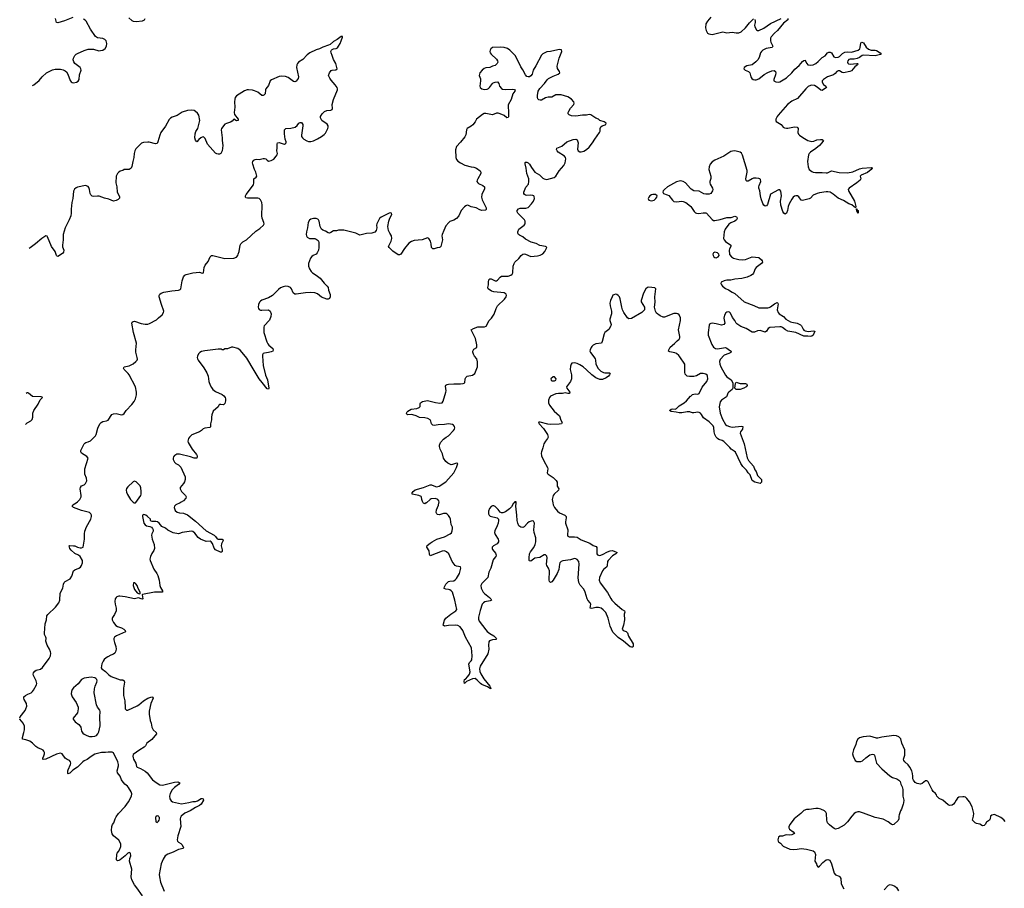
# Model space of a CAD drawing. Header units: inches. Extents: x 1839294 to 1929364, y 762242 to 909984.
# Tile 10 of 76: x 1839875 to 1854737, y 794179 to 807291. Entities that reach past the tile are written whole.
import ezdxf

# ---------------------------------------------------------------- set-up
doc = ezdxf.new("R2010")
doc.units = ezdxf.units.IN
doc.header["$MEASUREMENT"] = 0
for name, color, linetype in [('B8739', 7, 'Continuous'), ('B8749', 7, 'Continuous'), ('B8759', 7, 'Continuous'), ('B8830', 7, 'Continuous'), ('B8840', 7, 'Continuous'), ('B8850', 7, 'Continuous')]:
    doc.layers.add(name, color=color, linetype=linetype)

msp = doc.modelspace()

# ---------------------------------------------------------------- linework, layer by layer
at = {"layer": 'B8739', "color": 6, "elevation": 600}
for points in [[(1839876, 796754), (1839883, 796770), (1839957, 796863), (1839970, 796890), (1839983, 796930), (1839979, 796970), (1839944, 797030), (1839937, 797050), (1839940, 797070), (1839961, 797090), (1840000, 797109)], [(1840000, 796410), (1839970, 796419), (1839919, 796430), (1839916, 796456), (1839940, 796530), (1839948, 796570), (1839948, 796628), (1839930, 796670), (1839877, 796730), (1839875, 796739)]]:
    msp.add_lwpolyline(points, dxfattribs=at)
at = {"layer": 'B8749', "color": 6, "elevation": 600}
for points in [[(1840000, 797109), (1840048, 797132), (1840070, 797149), (1840086, 797170), (1840131, 797250), (1840135, 797270), (1840125, 797310), (1840082, 797390), (1840078, 797410), (1840086, 797430), (1840105, 797455), (1840125, 797470), (1840190, 797487), (1840218, 797510), (1840321, 797650), (1840340, 797690), (1840343, 797730), (1840340, 797750), (1840325, 797790), (1840289, 797850), (1840278, 797878), (1840272, 797910), (1840274, 797954), (1840271, 797970), (1840251, 798010), (1840249, 798029), (1840260, 798170), (1840278, 798230), (1840284, 798290), (1840299, 798310), (1840417, 798423), (1840468, 798490), (1840481, 798530), (1840485, 798635), (1840525, 798710), (1840535, 798770), (1840545, 798795), (1840561, 798810), (1840637, 798850), (1840660, 798890), (1840688, 798972), (1840710, 798989), (1840770, 799013), (1840792, 799028), (1840810, 799050), (1840825, 799090), (1840824, 799130), (1840790, 799190), (1840765, 799210), (1840710, 799235), (1840650, 799285), (1840633, 799310), (1840623, 799350), (1840630, 799355), (1840690, 799351), (1840710, 799347), (1840750, 799327), (1840790, 799319), (1840810, 799319), (1840832, 799328), (1840855, 799450), (1840854, 799530), (1840859, 799570), (1840884, 799636), (1840950, 799750), (1840960, 799790), (1840959, 799810), (1840951, 799830), (1840930, 799850), (1840810, 799880), (1840689, 799929), (1840666, 799950), (1840678, 799970), (1840729, 800000)], [(1842299, 800000), (1842230, 799966), (1842212, 799950), (1842207, 799930), (1842224, 799884), (1842250, 799855), (1842287, 799847), (1842350, 799844), (1842410, 799816), (1842530, 799719), (1842690, 799577), (1842810, 799508), (1842830, 799490), (1842857, 799457), (1842870, 799449), (1842930, 799450), (1842943, 799443), (1842946, 799430), (1842923, 799377), (1842919, 799350), (1842930, 799290), (1842930, 799262), (1842925, 799255), (1842906, 799255), (1842830, 799290), (1842810, 799315), (1842784, 799384), (1842768, 799408), (1842750, 799418), (1842690, 799415), (1842605, 799450), (1842570, 799476), (1842521, 799541), (1842490, 799563), (1842470, 799570), (1842433, 799567), (1842330, 799551), (1842290, 799533), (1842270, 799531), (1842190, 799546), (1842110, 799585), (1842074, 799614), (1842021, 799641), (1841982, 799690), (1841958, 799710), (1841930, 799718), (1841877, 799717), (1841860, 799720), (1841849, 799730), (1841849, 799750), (1841807, 799790), (1841777, 799810), (1841750, 799820), (1841730, 799813), (1841727, 799790), (1841751, 799690), (1841770, 799665), (1841790, 799653), (1841842, 799642), (1841867, 799630), (1841882, 799610), (1841888, 799590), (1841888, 799570), (1841869, 799531), (1841865, 799510), (1841875, 799450), (1841903, 799370), (1841910, 799310), (1841899, 799281), (1841868, 799232), (1841850, 799190), (1841842, 799150), (1841844, 799130), (1841898, 798998), (1841947, 798930), (1841961, 798901), (1841980, 798830), (1841990, 798750), (1842002, 798722), (1842032, 798670), (1842031, 798650), (1841910, 798652), (1841727, 798613), (1841722, 798610), (1841734, 798550), (1841730, 798544), (1841710, 798547), (1841670, 798563), (1841607, 798547), (1841470, 798581), (1841389, 798591), (1841370, 798590), (1841342, 798578), (1841330, 798569), (1841318, 798550), (1841313, 798510), (1841316, 798470), (1841330, 798410), (1841330, 798370), (1841307, 798313), (1841274, 798266), (1841270, 798250), (1841272, 798230), (1841290, 798190), (1841326, 798146), (1841350, 798132), (1841410, 798112), (1841446, 798090), (1841468, 798070), (1841474, 798050), (1841337, 797990), (1841304, 797970), (1841294, 797950), (1841296, 797930), (1841304, 797890), (1841328, 797830), (1841333, 797790), (1841324, 797750), (1841310, 797729), (1841290, 797713), (1841250, 797698), (1841206, 797674), (1841181, 797659), (1841149, 797631), (1841133, 797610), (1841115, 797570), (1841106, 797506), (1841114, 797494), (1841170, 797450), (1841220, 797400), (1841256, 797376), (1841350, 797339), (1841390, 797328), (1841430, 797324), (1841452, 797312), (1841457, 797290), (1841442, 797198), (1841443, 797090), (1841461, 797010), (1841466, 796906), (1841470, 796887), (1841490, 796867), (1841510, 796868), (1841650, 796932), (1841673, 796947), (1841744, 797010), (1841810, 797048), (1841870, 797071), (1841882, 797062), (1841888, 797050), (1841855, 796970), (1841832, 796852), (1841828, 796810), (1841845, 796710), (1841858, 796670), (1841871, 796611), (1841890, 796570), (1841936, 796530), (1841941, 796510), (1841870, 796427), (1841797, 796370), (1841773, 796330), (1841754, 796310), (1841689, 796271), (1841590, 796198), (1841584, 796176), (1841587, 796150), (1841594, 796130), (1841629, 796070), (1841639, 796019), (1841650, 796006), (1841701, 795990), (1841769, 795949), (1841800, 795920), (1841879, 795819), (1841950, 795764), (1841990, 795739), (1842030, 795736), (1842210, 795780), (1842264, 795784), (1842293, 795773), (1842294, 795770), (1842273, 795747), (1842210, 795701), (1842175, 795665), (1842146, 795610), (1842138, 795570), (1842144, 795530), (1842161, 795501), (1842184, 795484), (1842316, 795456), (1842426, 795474), (1842490, 795490), (1842530, 795491), (1842560, 795500), (1842614, 795534), (1842630, 795536), (1842645, 795530), (1842651, 795511), (1842614, 795450), (1842590, 795428), (1842530, 795400), (1842450, 795350), (1842370, 795311), (1842312, 795268), (1842303, 795250), (1842300, 795230), (1842308, 795110), (1842262, 794970), (1842252, 794910), (1842257, 794890), (1842270, 794876), (1842310, 794855), (1842330, 794836), (1842348, 794790), (1842342, 794778), (1842270, 794763), (1842190, 794725), (1842110, 794696), (1842071, 794669), (1842040, 794620), (1842013, 794550), (1841983, 794390), (1841985, 794350), (1842002, 794270), (1842056, 794136)], [(1841605, 800000), (1841610, 799998), (1841621, 800000)], [(1846015, 800000), (1846010, 799996), (1845990, 799985), (1845970, 799995), (1845967, 800000)], [(1847337, 800000), (1847330, 799994), (1847301, 799939), (1847270, 799906), (1847210, 799861), (1847170, 799845), (1847150, 799845), (1847130, 799857), (1847099, 799899), (1847050, 799945), (1847030, 799954), (1847010, 799955), (1846990, 799945), (1846967, 799913), (1846952, 799870), (1846953, 799833), (1846963, 799810), (1846978, 799798), (1847085, 799770), (1847101, 799750), (1847102, 799730), (1847096, 799690), (1847083, 799650), (1847046, 799574), (1847042, 799550), (1847050, 799522), (1847099, 799450), (1847104, 799430), (1847101, 799410), (1847082, 799378), (1847028, 799350), (1847008, 799330), (1847007, 799310), (1847014, 799294), (1847059, 799239), (1847068, 799210), (1847064, 799190), (1847030, 799155), (1847022, 799138), (1846985, 799010), (1846957, 798950), (1846943, 798870), (1846850, 798778), (1846834, 798750), (1846841, 798710), (1846869, 798649), (1846890, 798627), (1846969, 798570), (1846989, 798550), (1846996, 798530), (1846979, 798521), (1846897, 798503), (1846876, 798490), (1846858, 798470), (1846825, 798375), (1846800, 798270), (1846802, 798242), (1846813, 798213), (1846910, 798080), (1846930, 798057), (1846970, 798025), (1847033, 797990), (1847073, 797950), (1847063, 797937), (1847010, 797928), (1846967, 797913), (1846958, 797902), (1846951, 797850), (1846958, 797790), (1846941, 797719), (1846825, 797530), (1846814, 797490), (1846819, 797450), (1846835, 797415), (1846880, 797340), (1846972, 797230), (1846982, 797210), (1846981, 797201), (1846991, 797190), (1846978, 797198), (1846970, 797193), (1846963, 797203), (1846939, 797219), (1846850, 797258), (1846830, 797273), (1846783, 797323), (1846750, 797345), (1846710, 797339), (1846621, 797299), (1846590, 797270), (1846583, 797303), (1846589, 797330), (1846603, 797337), (1846642, 797378), (1846666, 797414), (1846675, 797445), (1846655, 797565), (1846665, 797590), (1846689, 797611), (1846699, 797630), (1846703, 797690), (1846694, 797810), (1846606, 797970), (1846565, 798070), (1846526, 798126), (1846490, 798144), (1846450, 798150), (1846350, 798145), (1846290, 798135), (1846268, 798150), (1846271, 798171), (1846290, 798227), (1846310, 798256), (1846382, 798318), (1846460, 798370), (1846473, 798390), (1846445, 798530), (1846409, 798649), (1846390, 798670), (1846370, 798684), (1846348, 798692), (1846310, 798696), (1846285, 798705), (1846282, 798710), (1846286, 798730), (1846310, 798771), (1846350, 798811), (1846370, 798817), (1846430, 798821), (1846450, 798834), (1846470, 798856), (1846514, 798930), (1846532, 799010), (1846530, 799030), (1846470, 799041), (1846450, 799050), (1846402, 799110), (1846351, 799230), (1846319, 799259), (1846290, 799272), (1846250, 799268), (1846070, 799199), (1846062, 799222), (1846054, 799274), (1846021, 799330), (1846028, 799352), (1846070, 799390), (1846099, 799410), (1846171, 799449), (1846290, 799485), (1846372, 799528), (1846394, 799546), (1846405, 799575), (1846409, 799610), (1846406, 799630), (1846389, 799670), (1846380, 799750), (1846370, 799777), (1846350, 799808), (1846330, 799828), (1846315, 799835), (1846290, 799838), (1846270, 799836), (1846210, 799819), (1846184, 799824), (1846173, 799833), (1846163, 799850), (1846165, 799890), (1846196, 799964), (1846204, 800000)], [(1847924, 800000), (1847929, 799970), (1847947, 799927), (1847992, 799872), (1848025, 799845), (1848102, 799810), (1848124, 799790), (1848126, 799770), (1848115, 799710), (1848116, 799690), (1848148, 799590), (1848143, 799510), (1848150, 799494), (1848170, 799484), (1848250, 799486), (1848290, 799478), (1848350, 799442), (1848480, 799390), (1848530, 799354), (1848578, 799338), (1848585, 799325), (1848587, 799310), (1848588, 799228), (1848595, 799215), (1848610, 799206), (1848630, 799204), (1848670, 799216), (1848750, 799259), (1848790, 799274), (1848816, 799276), (1848850, 799270), (1848896, 799250), (1848874, 799230), (1848822, 799198), (1848758, 799130), (1848748, 799110), (1848744, 799050), (1848736, 799030), (1848690, 798993), (1848672, 798970), (1848628, 798870), (1848623, 798830), (1848637, 798790), (1848750, 798646), (1848796, 798556), (1848815, 798530), (1848861, 798481), (1848970, 798390), (1849003, 798370), (1849008, 798350), (1849001, 798319), (1849002, 798230), (1848989, 798151), (1848971, 798090), (1848983, 798070), (1849030, 798055), (1849050, 798036), (1849066, 797986), (1849133, 797870), (1849137, 797850), (1849133, 797827), (1849130, 797821), (1849110, 797820), (1849090, 797826), (1848990, 797910), (1848910, 797964), (1848830, 798044), (1848790, 798135), (1848759, 798259), (1848721, 798341), (1848685, 798385), (1848650, 798407), (1848610, 798418), (1848570, 798420), (1848510, 798404), (1848488, 798408), (1848495, 798470), (1848488, 798488), (1848452, 798530), (1848440, 798550), (1848410, 798650), (1848390, 798694), (1848333, 798753), (1848316, 798796), (1848306, 798866), (1848321, 799070), (1848315, 799110), (1848290, 799145), (1848270, 799155), (1848250, 799156), (1848190, 799139), (1848075, 799125), (1848050, 799114), (1848030, 799090), (1848021, 799070), (1848012, 798990), (1847990, 798930), (1847930, 798831), (1847910, 798806), (1847890, 798795), (1847871, 798811), (1847865, 798830), (1847874, 798970), (1847859, 799010), (1847834, 799050), (1847826, 799070), (1847836, 799170), (1847830, 799195), (1847810, 799211), (1847790, 799211), (1847725, 799175), (1847650, 799162), (1847590, 799119), (1847570, 799120), (1847566, 799126), (1847564, 799170), (1847572, 799230), (1847584, 799256), (1847634, 799326), (1847655, 799370), (1847666, 799410), (1847665, 799470), (1847643, 799550), (1847637, 799590), (1847645, 799690), (1847630, 799720), (1847610, 799728), (1847567, 799713), (1847539, 799690), (1847490, 799634), (1847470, 799626), (1847439, 799630), (1847410, 799650), (1847392, 799690), (1847382, 799730), (1847378, 799810), (1847362, 799950), (1847371, 799991), (1847371, 800000)], [(1841730, 794066), (1841645, 794185), (1841607, 794230), (1841568, 794308), (1841560, 794350), (1841567, 794470), (1841533, 794590), (1841538, 794630), (1841553, 794670), (1841548, 794708), (1841530, 794718), (1841510, 794712), (1841470, 794671), (1841390, 794607), (1841370, 794598), (1841350, 794596), (1841339, 794610), (1841340, 794690), (1841348, 794710), (1841367, 794733), (1841389, 794770), (1841401, 794810), (1841400, 794850), (1841370, 794907), (1841290, 794972), (1841270, 795001), (1841261, 795050), (1841266, 795114), (1841277, 795143), (1841298, 795170), (1841316, 795230), (1841330, 795260), (1841368, 795310), (1841470, 795413), (1841516, 795484), (1841563, 795570), (1841567, 795607), (1841556, 795636), (1841519, 795699), (1841501, 795721), (1841462, 795750), (1841420, 795800), (1841410, 795817), (1841392, 795872), (1841350, 795922), (1841346, 795950), (1841366, 796030), (1841365, 796050), (1841355, 796090), (1841290, 796225), (1841270, 796232), (1841210, 796235), (1841170, 796229), (1841110, 796228), (1841010, 796203), (1840953, 796170), (1840896, 796124), (1840850, 796102), (1840830, 796088), (1840750, 796007), (1840679, 795961), (1840630, 795915), (1840605, 795905), (1840600, 795910), (1840602, 795950), (1840607, 795970), (1840643, 796050), (1840647, 796070), (1840644, 796090), (1840626, 796106), (1840590, 796122), (1840562, 796142), (1840516, 796210), (1840490, 796217), (1840430, 796206), (1840270, 796131), (1840230, 796123), (1840223, 796130), (1840225, 796145), (1840241, 796179), (1840250, 796210), (1840249, 796230), (1840242, 796250), (1840230, 796263), (1840210, 796277), (1840150, 796300), (1840121, 796321), (1840070, 796372), (1840030, 796400), (1840000, 796410)]]:
    msp.add_lwpolyline(points, dxfattribs=at)
for points in [[(1841613, 798790), (1841591, 798789), (1841587, 798750), (1841610, 798691), (1841650, 798639), (1841670, 798627), (1841690, 798625), (1841695, 798630), (1841692, 798650), (1841663, 798703), (1841648, 798750), (1841630, 798777)], [(1840954, 797366), (1840850, 797350), (1840809, 797331), (1840756, 797264), (1840690, 797204), (1840670, 797178), (1840656, 797150), (1840653, 797113), (1840669, 797070), (1840730, 796985), (1840756, 796916), (1840759, 796890), (1840750, 796830), (1840681, 796750), (1840683, 796730), (1840714, 796690), (1840770, 796650), (1840789, 796629), (1840797, 796610), (1840810, 796551), (1840830, 796522), (1840850, 796505), (1840890, 796485), (1840930, 796473), (1840970, 796469), (1841010, 796476), (1841033, 796487), (1841055, 796510), (1841070, 796543), (1841089, 796631), (1841083, 796770), (1841092, 796850), (1841084, 796870), (1841052, 796912), (1841036, 796950), (1841002, 797130), (1841004, 797190), (1841015, 797230), (1841041, 797290), (1841045, 797310), (1841041, 797330), (1841027, 797347), (1841010, 797357)], [(1841950, 795272), (1841930, 795259), (1841926, 795250), (1841930, 795182), (1841950, 795175), (1841970, 795191), (1841982, 795210), (1841987, 795230), (1841984, 795250), (1841978, 795258), (1841970, 795267)]]:
    msp.add_lwpolyline(points, close=True, dxfattribs=at)
at = {"layer": 'B8759', "color": 6, "elevation": 700}
for points in [[(1854750, 795190), (1854730, 795213), (1854686, 795246), (1854590, 795293), (1854550, 795284), (1854531, 795270), (1854524, 795230), (1854515, 795210), (1854470, 795178), (1854450, 795141), (1854432, 795128), (1854410, 795124), (1854370, 795146), (1854319, 795159), (1854299, 795170), (1854255, 795210), (1854272, 795268), (1854275, 795310), (1854250, 795410), (1854210, 795487), (1854174, 795534), (1854150, 795554), (1854130, 795562), (1854110, 795562), (1854050, 795555), (1854030, 795539), (1854009, 795511), (1853990, 795473), (1853970, 795449), (1853950, 795436), (1853910, 795427), (1853890, 795438), (1853810, 795510), (1853755, 795535), (1853719, 795570), (1853713, 795590), (1853699, 795610), (1853663, 795643), (1853646, 795666), (1853590, 795784), (1853578, 795798), (1853570, 795803), (1853550, 795801), (1853499, 795761), (1853470, 795753), (1853421, 795761), (1853394, 795774), (1853365, 795810), (1853359, 795830), (1853359, 795870), (1853352, 795910), (1853341, 795950), (1853313, 796010), (1853284, 796044), (1853234, 796090), (1853223, 796110), (1853218, 796130), (1853236, 796190), (1853234, 796270), (1853190, 796370), (1853174, 796434), (1853144, 796464), (1853110, 796482), (1853070, 796485), (1852890, 796460), (1852830, 796444), (1852806, 796446), (1852710, 796478), (1852606, 796466), (1852551, 796450), (1852528, 796430), (1852507, 796393), (1852494, 796350), (1852461, 796270), (1852447, 796207), (1852455, 796175), (1852486, 796110), (1852510, 796091), (1852570, 796091), (1852597, 796103), (1852645, 796150), (1852710, 796194), (1852750, 796205), (1852770, 796198), (1852778, 796190), (1852808, 796070), (1852890, 795982), (1853010, 795879), (1853050, 795853), (1853113, 795833), (1853147, 795810), (1853163, 795790), (1853176, 795750), (1853197, 795710), (1853206, 795670), (1853206, 795570), (1853219, 795510), (1853217, 795470), (1853213, 795447), (1853186, 795374), (1853171, 795349), (1853150, 795288), (1853145, 795270), (1853145, 795230), (1853136, 795204), (1853070, 795143), (1853050, 795138), (1853030, 795147), (1852985, 795185), (1852910, 795224), (1852786, 795246), (1852610, 795314), (1852550, 795332), (1852526, 795334), (1852495, 795325), (1852470, 795308), (1852436, 795270), (1852370, 795181), (1852321, 795130), (1852230, 795084), (1852190, 795074), (1852170, 795082), (1852130, 795110), (1852097, 795137), (1852070, 795170), (1852057, 795210), (1852052, 795310), (1852043, 795330), (1852024, 795350), (1851970, 795373), (1851930, 795382), (1851890, 795382), (1851790, 795368), (1851750, 795370), (1851710, 795352), (1851667, 795310), (1851567, 795230), (1851499, 795141), (1851485, 795105), (1851484, 795090), (1851493, 795073), (1851551, 795030), (1851571, 795009), (1851530, 794986), (1851490, 794981), (1851450, 794984), (1851430, 794981), (1851390, 794964), (1851350, 794965), (1851331, 794950), (1851319, 794910), (1851323, 794890), (1851330, 794881), (1851360, 794860), (1851397, 794817), (1851501, 794770), (1851550, 794764), (1851610, 794769), (1851670, 794781), (1851750, 794770), (1851850, 794745), (1851871, 794730), (1851886, 794690), (1851878, 794590), (1851901, 794550), (1851910, 794522), (1851930, 794498), (1851950, 794511), (1851997, 794570), (1852050, 794608), (1852074, 794614), (1852106, 794606), (1852130, 794551), (1852169, 794409), (1852190, 794383), (1852243, 794363), (1852257, 794350), (1852268, 794328), (1852277, 794250), (1852290, 794215), (1852313, 794173)], [(1852923, 794157), (1852981, 794219), (1852990, 794228), (1853015, 794235), (1853050, 794227), (1853085, 794210), (1853111, 794190), (1853142, 794142)]]:
    msp.add_lwpolyline(points, dxfattribs=at)
at = {"layer": 'B8830', "color": 6, "elevation": 600}
for points in [[(1840000, 801657), (1839990, 801659), (1839975, 801646)], [(1839966, 801180), (1839970, 801188), (1839990, 801208), (1840000, 801213)]]:
    msp.add_lwpolyline(points, dxfattribs=at)
at = {"layer": 'B8840', "color": 6, "elevation": 600}
for points in [[(1840070, 806296), (1840070, 806296), (1840090, 806306), (1840170, 806374), (1840217, 806430), (1840278, 806490), (1840370, 806534), (1840410, 806542), (1840490, 806544), (1840530, 806535), (1840561, 806521), (1840583, 806503), (1840604, 806470), (1840635, 806375), (1840650, 806354), (1840670, 806342), (1840690, 806340), (1840733, 806347), (1840758, 806362), (1840774, 806386), (1840779, 806461), (1840801, 806530), (1840800, 806550), (1840786, 806570), (1840709, 806629), (1840693, 806653), (1840685, 806685), (1840687, 806710), (1840708, 806750), (1840730, 806770), (1840750, 806780), (1840850, 806825), (1840910, 806846), (1840990, 806846), (1841070, 806823), (1841096, 806824), (1841130, 806833), (1841164, 806856), (1841186, 806890), (1841191, 806930), (1841180, 806970), (1841163, 806990), (1841130, 807009), (1841050, 807019), (1841018, 807038), (1840946, 807146), (1840879, 807270), (1840866, 807286), (1840841, 807301)], [(1840676, 807324), (1840550, 807273), (1840450, 807245), (1840430, 807249), (1840417, 807310)], [(1841521, 807321), (1841570, 807278), (1841590, 807269), (1841636, 807264), (1841727, 807273), (1841759, 807290), (1841771, 807310)], [(1840729, 800000), (1840750, 800013), (1840784, 800050), (1840802, 800090), (1840804, 800110), (1840789, 800210), (1840791, 800230), (1840806, 800254), (1840848, 800272), (1840871, 800289), (1840890, 800330), (1840885, 800370), (1840861, 800430), (1840859, 800510), (1840907, 800670), (1840890, 800696), (1840806, 800750), (1840797, 800770), (1840800, 800790), (1840850, 800887), (1840861, 800899), (1840873, 800907), (1840910, 800918), (1840944, 800936), (1841022, 801010), (1841032, 801028), (1841056, 801124), (1841087, 801190), (1841106, 801210), (1841130, 801224), (1841185, 801235), (1841210, 801246), (1841266, 801330), (1841290, 801344), (1841330, 801348), (1841410, 801328), (1841430, 801333), (1841450, 801348), (1841484, 801390), (1841570, 801482), (1841603, 801530), (1841623, 801570), (1841638, 801630), (1841641, 801670), (1841623, 801750), (1841529, 801929), (1841512, 801952), (1841450, 802010), (1841443, 802030), (1841450, 802053), (1841530, 802068), (1841590, 802096), (1841631, 802130), (1841647, 802150), (1841652, 802168), (1841650, 802190), (1841628, 802270), (1841628, 802310), (1841641, 802410), (1841594, 802570), (1841570, 802710), (1841575, 802725), (1841590, 802737), (1841610, 802739), (1841710, 802705), (1841770, 802695), (1841810, 802695), (1841836, 802704), (1841940, 802760), (1841970, 802792), (1842024, 802836), (1842047, 802870), (1842051, 802889), (1842014, 802994), (1841981, 803110), (1841980, 803130), (1841990, 803150), (1842010, 803163), (1842050, 803176), (1842170, 803200), (1842270, 803209), (1842288, 803212), (1842300, 803220), (1842310, 803230), (1842330, 803350), (1842348, 803410), (1842370, 803436), (1842390, 803447), (1842490, 803470), (1842590, 803479), (1842630, 803463), (1842649, 803471), (1842660, 803550), (1842673, 803587), (1842719, 803641), (1842749, 803711), (1842770, 803732), (1842790, 803733), (1842970, 803684), (1843110, 803690), (1843150, 803706), (1843167, 803730), (1843175, 803750), (1843186, 803790), (1843202, 803890), (1843211, 803910), (1843243, 803937), (1843300, 803970), (1843440, 804100), (1843501, 804139), (1843553, 804190), (1843566, 804210), (1843563, 804230), (1843536, 804296), (1843528, 804330), (1843536, 804490), (1843528, 804530), (1843511, 804571), (1843490, 804590), (1843470, 804596), (1843315, 804595), (1843290, 804602), (1843284, 804610), (1843285, 804630), (1843294, 804650), (1843403, 804797), (1843412, 804828), (1843410, 804890), (1843445, 804915), (1843455, 804930), (1843439, 804990), (1843420, 805030), (1843392, 805110), (1843390, 805130), (1843395, 805150), (1843410, 805172), (1843430, 805183), (1843450, 805186), (1843490, 805182), (1843550, 805198), (1843570, 805198), (1843590, 805190), (1843610, 805170), (1843630, 805158), (1843670, 805165), (1843710, 805188), (1843746, 805230), (1843760, 805250), (1843766, 805270), (1843755, 805310), (1843764, 805356), (1843760, 805410), (1843768, 805430), (1843790, 805438), (1843850, 805417), (1843870, 805414), (1843890, 805420), (1843897, 805430), (1843898, 805450), (1843885, 805490), (1843871, 805570), (1843870, 805631), (1843891, 805649), (1843970, 805653), (1844031, 805669), (1844066, 805694), (1844090, 805727), (1844110, 805740), (1844130, 805737), (1844148, 805708), (1844149, 805690), (1844128, 805550), (1844131, 805530), (1844144, 805510), (1844165, 805490), (1844210, 805464), (1844235, 805455), (1844270, 805451), (1844310, 805465), (1844370, 805492), (1844430, 805528), (1844470, 805557), (1844490, 805580), (1844525, 805650), (1844531, 805670), (1844531, 805691), (1844515, 805715), (1844437, 805770), (1844415, 805810), (1844415, 805830), (1844441, 805870), (1844475, 805905), (1844510, 805919), (1844573, 805927), (1844590, 805938), (1844595, 805950), (1844594, 806010), (1844611, 806089), (1844672, 806230), (1844673, 806247), (1844667, 806270), (1844636, 806310), (1844576, 806376), (1844555, 806410), (1844538, 806450), (1844551, 806489), (1844577, 806523), (1844590, 806530), (1844647, 806533), (1844665, 806550), (1844645, 806630), (1844610, 806690), (1844592, 806750), (1844575, 806790), (1844573, 806810), (1844581, 806830), (1844590, 806839), (1844610, 806849), (1844650, 806855), (1844670, 806868), (1844689, 806890), (1844713, 806930), (1844726, 806974), (1844750, 807025), (1844750, 807038), (1844730, 807040), (1844668, 806992), (1844610, 806960), (1844561, 806919), (1844535, 806905), (1844450, 806879), (1844402, 806850), (1844350, 806835), (1844256, 806790), (1844217, 806763), (1844148, 806692), (1844084, 806650), (1844069, 806631), (1844059, 806610), (1844052, 806570), (1844085, 806430), (1844078, 806402), (1844050, 806365), (1844030, 806355), (1844010, 806359), (1843930, 806419), (1843890, 806435), (1843830, 806440), (1843790, 806436), (1843676, 806384), (1843654, 806366), (1843630, 806298), (1843592, 806248), (1843587, 806230), (1843582, 806170), (1843563, 806150), (1843550, 806145), (1843530, 806146), (1843470, 806195), (1843418, 806218), (1843390, 806228), (1843330, 806233), (1843310, 806232), (1843270, 806217), (1843150, 806144), (1843130, 806116), (1843121, 806090), (1843117, 806050), (1843121, 805970), (1843111, 805891), (1843119, 805859), (1843172, 805790), (1843172, 805770), (1843150, 805764), (1843110, 805790), (1843082, 805758), (1843058, 805742), (1842996, 805724), (1842970, 805712), (1842920, 805650), (1842917, 805630), (1842934, 805510), (1842930, 805470), (1842940, 805390), (1842931, 805310), (1842910, 805270), (1842890, 805259), (1842870, 805259), (1842850, 805264), (1842830, 805278), (1842711, 805410), (1842676, 805496), (1842650, 805521), (1842630, 805520), (1842610, 805510), (1842578, 805482), (1842550, 805445), (1842530, 805473), (1842521, 805510), (1842523, 805570), (1842535, 805605), (1842566, 805650), (1842597, 805770), (1842579, 805850), (1842560, 805880), (1842530, 805907), (1842510, 805918), (1842470, 805928), (1842410, 805922), (1842330, 805895), (1842250, 805843), (1842179, 805821), (1842153, 805807), (1842130, 805783), (1842076, 805684), (1842006, 805590), (1841989, 805550), (1841963, 805450), (1841950, 805424), (1841923, 805417), (1841830, 805441), (1841810, 805441), (1841744, 805436), (1841714, 805426), (1841650, 805363), (1841630, 805340), (1841613, 805310), (1841602, 805270), (1841600, 805210), (1841582, 805150), (1841570, 805073), (1841558, 805050), (1841529, 805031), (1841450, 805030), (1841430, 805017), (1841390, 805005), (1841370, 804992), (1841352, 804968), (1841334, 804930), (1841326, 804830), (1841340, 804770), (1841349, 804690), (1841383, 804623), (1841381, 804599), (1841363, 804577), (1841330, 804561), (1841290, 804554), (1841223, 804583), (1841158, 804598), (1841074, 804626), (1841050, 804629), (1840990, 804623), (1840970, 804628), (1840950, 804647), (1840940, 804670), (1840930, 804730), (1840919, 804759), (1840910, 804771), (1840870, 804787), (1840750, 804763), (1840726, 804754), (1840705, 804735), (1840690, 804702), (1840678, 804590), (1840664, 804530), (1840651, 804430), (1840653, 804370), (1840645, 804330), (1840622, 804270), (1840563, 804150), (1840534, 804050), (1840532, 803968), (1840520, 803890), (1840523, 803863), (1840541, 803810), (1840537, 803783), (1840520, 803760), (1840450, 803716), (1840440, 803720), (1840430, 803733), (1840411, 803790), (1840356, 803870), (1840295, 804015), (1840290, 804022), (1840270, 804030), (1840208, 803990), (1840116, 803910), (1840034, 803846), (1840020, 803838)], [(1845967, 800000), (1845956, 800016), (1845945, 800050), (1845942, 800082), (1845935, 800095), (1845901, 800110), (1845799, 800130), (1845797, 800150), (1845815, 800170), (1845847, 800193), (1845971, 800229), (1846070, 800269), (1846090, 800271), (1846150, 800243), (1846170, 800241), (1846207, 800250), (1846306, 800314), (1846430, 800450), (1846469, 800530), (1846488, 800590), (1846470, 800596), (1846410, 800575), (1846390, 800574), (1846337, 800597), (1846310, 800621), (1846274, 800674), (1846257, 800737), (1846223, 800810), (1846214, 800850), (1846214, 800870), (1846228, 800910), (1846270, 800957), (1846312, 800990), (1846350, 801010), (1846425, 801090), (1846437, 801110), (1846442, 801130), (1846439, 801150), (1846425, 801170), (1846410, 801179), (1846350, 801189), (1846290, 801181), (1846190, 801178), (1846130, 801166), (1846110, 801168), (1846089, 801189), (1846080, 801230), (1846069, 801250), (1846036, 801270), (1845990, 801280), (1845910, 801284), (1845862, 801310), (1845810, 801328), (1845790, 801332), (1845727, 801327), (1845717, 801337), (1845715, 801350), (1845722, 801370), (1845736, 801384), (1845782, 801410), (1845870, 801424), (1845903, 801437), (1845918, 801450), (1845920, 801490), (1845925, 801510), (1845953, 801527), (1846030, 801542), (1846150, 801512), (1846215, 801505), (1846250, 801510), (1846269, 801531), (1846308, 801670), (1846311, 801690), (1846303, 801757), (1846307, 801773), (1846330, 801784), (1846350, 801787), (1846430, 801794), (1846530, 801793), (1846570, 801797), (1846592, 801810), (1846599, 801870), (1846609, 801891), (1846619, 801901), (1846631, 801909), (1846710, 801926), (1846746, 801950), (1846784, 802050), (1846788, 802090), (1846786, 802126), (1846774, 802170), (1846742, 802210), (1846723, 802243), (1846716, 802270), (1846717, 802290), (1846730, 802318), (1846775, 802345), (1846778, 802382), (1846757, 802477), (1846688, 802610), (1846724, 802630), (1846790, 802654), (1846830, 802657), (1846890, 802654), (1846917, 802663), (1846962, 802750), (1846996, 802784), (1847035, 802845), (1847067, 802933), (1847086, 802970), (1847193, 803070), (1847217, 803110), (1847221, 803130), (1847220, 803150), (1847190, 803170), (1847030, 803182), (1846995, 803195), (1846949, 803229), (1846943, 803250), (1846950, 803290), (1846950, 803331), (1846958, 803362), (1846970, 803378), (1846990, 803377), (1847050, 803350), (1847070, 803349), (1847090, 803359), (1847130, 803407), (1847150, 803420), (1847250, 803420), (1847290, 803433), (1847308, 803452), (1847317, 803470), (1847325, 803570), (1847338, 803610), (1847350, 803630), (1847410, 803684), (1847447, 803733), (1847469, 803751), (1847490, 803755), (1847510, 803750), (1847590, 803717), (1847693, 803727), (1847730, 803737), (1847770, 803758), (1847802, 803790), (1847824, 803830), (1847830, 803850), (1847822, 803862), (1847810, 803870), (1847725, 803885), (1847670, 803912), (1847594, 803934), (1847510, 803980), (1847470, 804011), (1847419, 804039), (1847407, 804050), (1847396, 804070), (1847394, 804090), (1847411, 804129), (1847490, 804192), (1847504, 804210), (1847507, 804230), (1847503, 804250), (1847493, 804270), (1847392, 804370), (1847382, 804390), (1847383, 804410), (1847405, 804435), (1847430, 804445), (1847513, 804447), (1847550, 804457), (1847603, 804510), (1847630, 804550), (1847646, 804590), (1847640, 804620), (1847634, 804630), (1847619, 804639), (1847590, 804644), (1847530, 804637), (1847510, 804642), (1847497, 804650), (1847486, 804670), (1847486, 804690), (1847503, 804737), (1847517, 804763), (1847554, 804810), (1847563, 804850), (1847558, 804890), (1847530, 804970), (1847520, 805050), (1847505, 805115), (1847506, 805134), (1847510, 805139), (1847530, 805140), (1847550, 805130), (1847570, 805110), (1847599, 805059), (1847650, 804990), (1847720, 804950), (1847770, 804900), (1847790, 804887), (1847830, 804879), (1847943, 804910), (1847970, 804930), (1848018, 805010), (1848087, 805090), (1848107, 805130), (1848118, 805190), (1848116, 805210), (1848100, 805230), (1848003, 805290), (1847986, 805310), (1847977, 805330), (1847983, 805350), (1848059, 805381), (1848135, 805445), (1848230, 805482), (1848270, 805490), (1848290, 805479), (1848302, 805450), (1848304, 805430), (1848297, 805337), (1848305, 805310), (1848330, 805299), (1848350, 805298), (1848392, 805308), (1848430, 805334), (1848470, 805369), (1848520, 805430), (1848556, 805490), (1848627, 805590), (1848636, 805610), (1848637, 805650), (1848645, 805675), (1848669, 805691), (1848715, 805705), (1848722, 805710), (1848726, 805730), (1848696, 805750), (1848630, 805770), (1848610, 805790), (1848570, 805807), (1848494, 805854), (1848470, 805861), (1848429, 805851), (1848370, 805848), (1848270, 805834), (1848202, 805842), (1848170, 805854), (1848156, 805870), (1848156, 805890), (1848163, 805910), (1848190, 805954), (1848238, 806010), (1848244, 806030), (1848239, 806050), (1848207, 806090), (1848150, 806127), (1848050, 806155), (1847970, 806155), (1847910, 806123), (1847850, 806122), (1847810, 806113), (1847750, 806078), (1847730, 806075), (1847710, 806079), (1847696, 806096), (1847690, 806118), (1847689, 806149), (1847702, 806210), (1847729, 806251), (1847798, 806330), (1847836, 806384), (1847857, 806403), (1847930, 806441), (1848004, 806470), (1848027, 806490), (1848025, 806510), (1847993, 806553), (1847987, 806590), (1848016, 806710), (1848057, 806810), (1848055, 806835), (1848030, 806840), (1847996, 806836), (1847890, 806812), (1847834, 806806), (1847770, 806778), (1847750, 806755), (1847665, 806595), (1847625, 806530), (1847612, 806468), (1847590, 806442), (1847570, 806430), (1847550, 806429), (1847530, 806434), (1847510, 806459), (1847472, 806532), (1847439, 806579), (1847416, 806636), (1847354, 806750), (1847272, 806832), (1847236, 806856), (1847190, 806872), (1847130, 806877), (1847010, 806869), (1846988, 806852), (1846976, 806830), (1846973, 806810), (1846978, 806790), (1846990, 806770), (1847074, 806694), (1847090, 806670), (1847093, 806650), (1847084, 806630), (1847050, 806602), (1847010, 806590), (1846970, 806570), (1846910, 806563), (1846885, 806555), (1846855, 806530), (1846822, 806490), (1846814, 806470), (1846813, 806450), (1846830, 806398), (1846833, 806370), (1846820, 806290), (1846827, 806270), (1846850, 806248), (1846890, 806238), (1846930, 806243), (1846950, 806252), (1846969, 806270), (1847010, 806330), (1847021, 806339), (1847050, 806350), (1847090, 806352), (1847109, 806330), (1847119, 806290), (1847150, 806254), (1847165, 806245), (1847210, 806236), (1847310, 806243), (1847339, 806239), (1847356, 806230), (1847350, 806210), (1847318, 806170), (1847295, 806085), (1847250, 806004), (1847247, 805970), (1847256, 805910), (1847255, 805825), (1847250, 805813), (1847230, 805812), (1847190, 805843), (1847130, 805870), (1847098, 805878), (1847070, 805878), (1847010, 805855), (1846910, 805877), (1846887, 805873), (1846859, 805861), (1846773, 805790), (1846750, 805748), (1846715, 805705), (1846690, 805685), (1846630, 805650), (1846618, 805630), (1846608, 805552), (1846596, 805524), (1846530, 805441), (1846470, 805379), (1846455, 805325), (1846461, 805210), (1846470, 805181), (1846490, 805155), (1846529, 805129), (1846595, 805095), (1846689, 805069), (1846730, 805065), (1846770, 805052), (1846824, 805010), (1846835, 804990), (1846835, 804970), (1846789, 804890), (1846780, 804870), (1846778, 804850), (1846789, 804830), (1846801, 804821), (1846868, 804788), (1846889, 804769), (1846890, 804739), (1846849, 804650), (1846846, 804610), (1846856, 804570), (1846916, 804450), (1846914, 804426), (1846905, 804415), (1846850, 804410), (1846820, 804420), (1846767, 804450), (1846688, 804468), (1846650, 804488), (1846630, 804490), (1846610, 804481), (1846590, 804467), (1846537, 804410), (1846504, 804330), (1846470, 804290), (1846430, 804263), (1846370, 804243), (1846351, 804230), (1846310, 804177), (1846275, 804110), (1846252, 804050), (1846249, 804029), (1846256, 803970), (1846233, 803870), (1846222, 803858), (1846210, 803850), (1846175, 803845), (1846131, 803830), (1846110, 803832), (1846091, 803851), (1846087, 803910), (1846075, 803950), (1846050, 803986), (1846030, 803996), (1845950, 803970), (1845830, 803960), (1845790, 803945), (1845750, 803917), (1845683, 803837), (1845630, 803750), (1845610, 803740), (1845590, 803744), (1845510, 803796), (1845451, 803850), (1845444, 803870), (1845450, 803890), (1845483, 803950), (1845494, 803990), (1845487, 804027), (1845460, 804070), (1845444, 804110), (1845433, 804170), (1845448, 804252), (1845463, 804297), (1845491, 804350), (1845489, 804370), (1845470, 804376), (1845450, 804370), (1845333, 804310), (1845308, 804292), (1845265, 804210), (1845261, 804190), (1845265, 804150), (1845263, 804130), (1845254, 804110), (1845234, 804086), (1845190, 804070), (1845110, 804066), (1845010, 804038), (1844950, 804069), (1844770, 804116), (1844690, 804116), (1844656, 804104), (1844610, 804102), (1844570, 804077), (1844550, 804071), (1844530, 804076), (1844490, 804098), (1844450, 804113), (1844429, 804129), (1844413, 804170), (1844397, 804250), (1844388, 804268), (1844378, 804278), (1844350, 804288), (1844310, 804288), (1844270, 804279), (1844250, 804265), (1844232, 804228), (1844221, 804150), (1844205, 804090), (1844201, 804050), (1844205, 804030), (1844216, 804010), (1844250, 803990), (1844330, 803986), (1844350, 803980), (1844379, 803959), (1844387, 803950), (1844392, 803930), (1844393, 803853), (1844384, 803810), (1844365, 803770), (1844350, 803754), (1844306, 803734), (1844285, 803715), (1844267, 803690), (1844234, 803610), (1844235, 803570), (1844248, 803530), (1844275, 803490), (1844296, 803470), (1844350, 803437), (1844410, 803390), (1844470, 803312), (1844518, 803270), (1844534, 803250), (1844536, 803210), (1844563, 803143), (1844563, 803110), (1844550, 803083), (1844530, 803073), (1844510, 803073), (1844430, 803105), (1844370, 803153), (1844330, 803166), (1844270, 803172), (1844190, 803169), (1844050, 803147), (1844030, 803150), (1844003, 803170), (1843978, 803230), (1843961, 803250), (1843930, 803266), (1843890, 803270), (1843850, 803260), (1843810, 803244), (1843780, 803220), (1843690, 803126), (1843630, 803092), (1843530, 803057), (1843510, 803044), (1843495, 803025), (1843480, 802990), (1843473, 802950), (1843478, 802930), (1843490, 802914), (1843510, 802906), (1843530, 802904), (1843630, 802909), (1843658, 802890), (1843669, 802850), (1843666, 802810), (1843645, 802755), (1843568, 802670), (1843560, 802650), (1843561, 802570), (1843604, 802430), (1843619, 802399), (1843637, 802377), (1843696, 802330), (1843703, 802310), (1843694, 802290), (1843670, 802278), (1843630, 802266), (1843570, 802258), (1843551, 802250), (1843541, 802230), (1843539, 802210), (1843550, 802070), (1843586, 801926), (1843615, 801855), (1843634, 801730), (1843630, 801713), (1843610, 801721), (1843537, 801817), (1843489, 801869), (1843417, 801997), (1843303, 802183), (1843210, 802298), (1843170, 802330), (1843091, 802349), (1843071, 802349), (1843010, 802325), (1842970, 802322), (1842950, 802308), (1842931, 802309), (1842917, 802317), (1842900, 802320), (1842870, 802320), (1842670, 802294), (1842620, 802280), (1842594, 802266), (1842574, 802246), (1842559, 802210), (1842556, 802190), (1842558, 802170), (1842569, 802150), (1842657, 802037), (1842702, 801962), (1842720, 801910), (1842731, 801830), (1842750, 801776), (1842770, 801739), (1842790, 801710), (1842830, 801678), (1842931, 801631), (1842955, 801615), (1842975, 801590), (1842981, 801570), (1842980, 801540), (1842970, 801497), (1842956, 801484), (1842950, 801479), (1842910, 801484), (1842890, 801480), (1842879, 801470), (1842871, 801449), (1842797, 801383), (1842775, 801325), (1842771, 801290), (1842773, 801250), (1842758, 801190), (1842754, 801146), (1842746, 801134), (1842670, 801125), (1842646, 801114), (1842620, 801090), (1842590, 801071), (1842476, 801024), (1842439, 800990), (1842425, 800970), (1842416, 800950), (1842413, 800930), (1842417, 800910), (1842479, 800810), (1842545, 800730), (1842552, 800710), (1842554, 800690), (1842548, 800672), (1842510, 800673), (1842453, 800693), (1842287, 800733), (1842249, 800731), (1842230, 800725), (1842210, 800712), (1842196, 800690), (1842190, 800670), (1842194, 800650), (1842210, 800614), (1842230, 800594), (1842271, 800570), (1842310, 800534), (1842374, 800390), (1842375, 800350), (1842363, 800317), (1842350, 800289), (1842299, 800230), (1842298, 800210), (1842317, 800170), (1842376, 800110), (1842390, 800090), (1842384, 800070), (1842346, 800030), (1842313, 800007), (1842299, 800000)], [(1850000, 804743), (1849925, 804830), (1849890, 804851), (1849850, 804857), (1849790, 804842), (1849656, 804770), (1849607, 804730), (1849590, 804710), (1849582, 804690), (1849594, 804670), (1849650, 804649), (1849675, 804635), (1849727, 804567), (1849749, 804549), (1849790, 804543), (1849870, 804552), (1849890, 804549), (1849930, 804533), (1850000, 804477)], [(1850000, 801905), (1849985, 801905), (1849952, 801912), (1849940, 801920), (1849922, 801942), (1849916, 801970), (1849913, 802090), (1849841, 802201), (1849824, 802224), (1849791, 802251), (1849762, 802262), (1849690, 802278), (1849670, 802290), (1849672, 802310), (1849696, 802350), (1849759, 802401), (1849797, 802443), (1849830, 802468), (1849839, 802490), (1849839, 802510), (1849821, 802610), (1849852, 802750), (1849848, 802790), (1849830, 802838), (1849810, 802851), (1849790, 802856), (1849750, 802857), (1849610, 802799), (1849590, 802801), (1849541, 802821), (1849490, 802860), (1849471, 802890), (1849456, 802950), (1849466, 803026), (1849461, 803110), (1849476, 803230), (1849462, 803242), (1849370, 803252), (1849350, 803249), (1849327, 803230), (1849290, 803162), (1849254, 803050), (1849255, 803030), (1849305, 802950), (1849307, 802910), (1849268, 802872), (1849110, 802779), (1849070, 802778), (1849050, 802791), (1848993, 802873), (1848975, 802910), (1848962, 802950), (1848939, 803079), (1848928, 803108), (1848911, 803130), (1848890, 803144), (1848870, 803150), (1848841, 803139), (1848829, 803131), (1848818, 803110), (1848792, 803050), (1848782, 803010), (1848787, 802970), (1848810, 802890), (1848807, 802850), (1848782, 802770), (1848782, 802750), (1848804, 802690), (1848800, 802670), (1848766, 802614), (1848707, 802570), (1848697, 802550), (1848669, 802431), (1848656, 802410), (1848570, 802399), (1848530, 802378), (1848510, 802359), (1848499, 802341), (1848486, 802310), (1848483, 802290), (1848490, 802267), (1848542, 802202), (1848561, 802170), (1848567, 802150), (1848571, 802090), (1848606, 802026), (1848648, 801988), (1848690, 801965), (1848710, 801960), (1848779, 801959), (1848790, 801950), (1848780, 801930), (1848765, 801910), (1848730, 801885), (1848670, 801862), (1848630, 801862), (1848570, 801887), (1848510, 801928), (1848430, 802008), (1848379, 802050), (1848330, 802081), (1848290, 802100), (1848250, 802111), (1848210, 802106), (1848199, 802090), (1848190, 802062), (1848182, 802010), (1848202, 801930), (1848203, 801870), (1848189, 801830), (1848129, 801750), (1848134, 801730), (1848178, 801670), (1848173, 801650), (1848150, 801648), (1848110, 801658), (1848070, 801646), (1848010, 801649), (1847970, 801642), (1847890, 801610), (1847870, 801590), (1847857, 801550), (1847858, 801510), (1847871, 801471), (1847910, 801428), (1847942, 801382), (1848023, 801310), (1848046, 801246), (1848064, 801210), (1848061, 801199), (1848052, 801190), (1848016, 801184), (1847890, 801180), (1847846, 801186), (1847730, 801217), (1847710, 801215), (1847705, 801210), (1847716, 801190), (1847782, 801122), (1847840, 801030), (1847850, 800990), (1847844, 800970), (1847810, 800930), (1847787, 800890), (1847771, 800829), (1847750, 800770), (1847747, 800750), (1847753, 800710), (1847789, 800630), (1847844, 800530), (1847847, 800510), (1847838, 800450), (1847842, 800442), (1847851, 800430), (1847930, 800379), (1847974, 800334), (1847986, 800310), (1847989, 800250), (1848011, 800210), (1848009, 800190), (1847941, 800130), (1847929, 800110), (1847915, 800050), (1847924, 800000)], [(1840000, 801213), (1840046, 801234), (1840066, 801254), (1840075, 801290), (1840073, 801350), (1840089, 801390), (1840152, 801488), (1840187, 801553), (1840219, 801590), (1840215, 801595), (1840198, 801598), (1840070, 801605), (1840010, 801654), (1840000, 801657)], [(1850000, 801367), (1849990, 801371), (1849950, 801374), (1849870, 801356), (1849830, 801356), (1849786, 801366), (1849710, 801375), (1849686, 801390), (1849710, 801410), (1849730, 801415), (1849770, 801414), (1849790, 801421), (1849830, 801461), (1849907, 801510), (1849942, 801538), (1850000, 801606)], [(1841621, 800000), (1841630, 800002), (1841703, 800110), (1841710, 800130), (1841711, 800171), (1841705, 800225), (1841693, 800253), (1841636, 800316), (1841610, 800325), (1841590, 800317), (1841510, 800238), (1841490, 800213), (1841485, 800190), (1841490, 800157), (1841503, 800123), (1841548, 800048), (1841590, 800007), (1841605, 800000)], [(1846204, 800000), (1846207, 800010), (1846202, 800030), (1846185, 800050), (1846150, 800061), (1846084, 800056), (1846070, 800049), (1846015, 800000)], [(1847371, 800000), (1847370, 800013), (1847350, 800011), (1847337, 800000)]]:
    msp.add_lwpolyline(points, dxfattribs=at)
for points in [[(1849434, 804654), (1849410, 804647), (1849385, 804630), (1849370, 804610), (1849364, 804590), (1849370, 804567), (1849410, 804558), (1849450, 804569), (1849478, 804590), (1849494, 804610), (1849499, 804630), (1849474, 804650)], [(1847930, 801900), (1847893, 801870), (1847897, 801850), (1847910, 801842), (1847950, 801838), (1847970, 801848), (1847973, 801870), (1847950, 801898)]]:
    msp.add_lwpolyline(points, close=True, dxfattribs=at)
at = {"layer": 'B8850', "color": 6, "elevation": 600}
for points in [[(1851471, 807311), (1851470, 807288), (1851402, 807238), (1851313, 807127), (1851268, 807090), (1851219, 807030), (1851209, 807010), (1851206, 806974), (1851213, 806950), (1851245, 806890), (1851233, 806870), (1851145, 806855), (1851094, 806830), (1851072, 806810), (1851058, 806790), (1851038, 806722), (1851015, 806685), (1850987, 806653), (1850930, 806612), (1850850, 806597), (1850811, 806570), (1850808, 806550), (1850827, 806530), (1850874, 806510), (1850896, 806490), (1850910, 806430), (1850924, 806404), (1850947, 806387), (1850970, 806381), (1850990, 806381), (1851030, 806396), (1851115, 806465), (1851166, 806494), (1851230, 806521), (1851264, 806524), (1851283, 806510), (1851287, 806490), (1851282, 806458), (1851257, 806390), (1851259, 806370), (1851290, 806355), (1851330, 806349), (1851350, 806353), (1851450, 806413), (1851530, 806488), (1851578, 806542), (1851640, 806600), (1851690, 806660), (1851710, 806676), (1851730, 806678), (1851734, 806674), (1851757, 806630), (1851772, 806612), (1851810, 806604), (1851850, 806608), (1851890, 806629), (1851930, 806659), (1851990, 806722), (1852032, 806748), (1852070, 806791), (1852090, 806799), (1852110, 806800), (1852130, 806791), (1852166, 806730), (1852190, 806721), (1852230, 806727), (1852250, 806738), (1852297, 806783), (1852330, 806801), (1852370, 806806), (1852430, 806800), (1852531, 806829), (1852556, 806850), (1852564, 806870), (1852570, 806935), (1852575, 806945), (1852588, 806952), (1852610, 806940), (1852650, 806877), (1852687, 806847), (1852730, 806833), (1852790, 806830), (1852810, 806825), (1852863, 806790), (1852880, 806770), (1852870, 806764), (1852790, 806748), (1852610, 806755), (1852590, 806749), (1852550, 806719), (1852516, 806704), (1852470, 806695), (1852410, 806695), (1852391, 806689), (1852377, 806670), (1852372, 806650), (1852376, 806636), (1852386, 806626), (1852410, 806621), (1852510, 806632), (1852522, 806630), (1852524, 806624), (1852522, 806610), (1852481, 806579), (1852430, 806521), (1852405, 806510), (1852310, 806491), (1852290, 806495), (1852250, 806518), (1852230, 806520), (1852210, 806511), (1852182, 806478), (1852159, 806461), (1852070, 806428), (1852006, 806390), (1851987, 806370), (1851986, 806350), (1852010, 806314), (1852045, 806290), (1852054, 806270), (1851990, 806224), (1851970, 806227), (1851915, 806275), (1851870, 806300), (1851830, 806303), (1851810, 806299), (1851778, 806282), (1851742, 806250), (1851617, 806103), (1851530, 806060), (1851466, 806010), (1851326, 805850), (1851310, 805830), (1851290, 805790), (1851288, 805770), (1851295, 805755), (1851367, 805707), (1851401, 805670), (1851419, 805659), (1851450, 805654), (1851470, 805656), (1851570, 805676), (1851613, 805670), (1851627, 805650), (1851620, 805590), (1851630, 805565), (1851647, 805547), (1851694, 805514), (1851772, 805470), (1851830, 805454), (1851862, 805458), (1851910, 805477), (1851965, 805485), (1851990, 805482), (1852008, 805470), (1851985, 805430), (1851948, 805390), (1851895, 805345), (1851814, 805290), (1851792, 805270), (1851782, 805250), (1851767, 805150), (1851777, 805070), (1851792, 805032), (1851830, 805002), (1851852, 804992), (1851886, 804986), (1851986, 804986), (1852050, 804980), (1852070, 804982), (1852131, 805011), (1852245, 804985), (1852370, 804980), (1852450, 804997), (1852550, 805041), (1852590, 805051), (1852730, 805060), (1852748, 805050), (1852737, 805043), (1852730, 805030), (1852670, 804987), (1852575, 804945), (1852563, 804930), (1852570, 804890), (1852562, 804870), (1852510, 804829), (1852395, 804750), (1852379, 804730), (1852384, 804710), (1852478, 804550), (1852496, 804470), (1852491, 804449), (1852482, 804462), (1852470, 804466), (1852434, 804494), (1852390, 804514), (1852310, 804564), (1852230, 804598), (1852156, 804656), (1852110, 804687), (1852075, 804695), (1852050, 804694), (1851950, 804680), (1851913, 804670), (1851850, 804643), (1851810, 804596), (1851790, 804586), (1851750, 804579), (1851690, 804560), (1851670, 804567), (1851635, 804615), (1851617, 804630), (1851592, 804632), (1851570, 804625), (1851550, 804610), (1851530, 804584), (1851489, 804510), (1851473, 804470), (1851465, 804410), (1851451, 804370), (1851430, 804357), (1851410, 804369), (1851396, 804396), (1851364, 804490), (1851358, 804550), (1851375, 804630), (1851365, 804705), (1851350, 804721), (1851330, 804723), (1851210, 804659), (1851161, 804499), (1851150, 804482), (1851130, 804476), (1851110, 804492), (1851095, 804515), (1851066, 804586), (1851056, 804630), (1851046, 804710), (1851034, 804750), (1851032, 804770), (1851036, 804790), (1851061, 804850), (1851057, 804877), (1851048, 804888), (1851030, 804895), (1850990, 804900), (1850950, 804897), (1850930, 804890), (1850870, 804854), (1850850, 804853), (1850842, 804862), (1850836, 804890), (1850857, 804990), (1850857, 805017), (1850784, 805244), (1850770, 805274), (1850751, 805291), (1850670, 805310), (1850633, 805307), (1850610, 805300), (1850502, 805230), (1850368, 805170), (1850330, 805147), (1850299, 805110), (1850283, 805070), (1850278, 805030), (1850308, 804930), (1850307, 804893), (1850294, 804850), (1850294, 804830), (1850299, 804810), (1850333, 804750), (1850338, 804730), (1850334, 804710), (1850310, 804670), (1850281, 804659), (1850230, 804656), (1850202, 804662), (1850130, 804701), (1850050, 804708), (1850010, 804732), (1850000, 804743)], [(1850310, 807331), (1850255, 807270), (1850232, 807230), (1850228, 807170), (1850235, 807130), (1850246, 807106), (1850258, 807090), (1850277, 807077), (1850330, 807069), (1850490, 807107), (1850550, 807093), (1850630, 807105), (1850690, 807092), (1850730, 807093), (1850763, 807110), (1850830, 807167), (1850890, 807242), (1850950, 807302)], [(1850970, 807294), (1850976, 807270), (1850977, 807250), (1850967, 807210), (1850970, 807185), (1850999, 807139), (1851010, 807129), (1851030, 807126), (1851110, 807163), (1851210, 807235), (1851370, 807307)], [(1850000, 804477), (1850008, 804470), (1850056, 804396), (1850078, 804378), (1850092, 804372), (1850128, 804368), (1850190, 804376), (1850230, 804375), (1850242, 804370), (1850330, 804276), (1850350, 804260), (1850370, 804258), (1850450, 804273), (1850550, 804304), (1850613, 804307), (1850670, 804326), (1850696, 804316), (1850702, 804310), (1850706, 804290), (1850697, 804270), (1850671, 804250), (1850610, 804226), (1850577, 804203), (1850522, 804130), (1850508, 804090), (1850500, 803990), (1850507, 803970), (1850530, 803945), (1850612, 803890), (1850610, 803870), (1850590, 803830), (1850586, 803810), (1850587, 803747), (1850621, 803710), (1850650, 803693), (1850730, 803672), (1850790, 803666), (1850830, 803671), (1850930, 803710), (1851030, 803703), (1851070, 803665), (1851080, 803650), (1851085, 803630), (1851073, 803610), (1850994, 803550), (1850979, 803530), (1850954, 803466), (1850935, 803445), (1850910, 803428), (1850854, 803406), (1850774, 803386), (1850670, 803373), (1850610, 803358), (1850550, 803359), (1850511, 803350), (1850466, 803330), (1850461, 803310), (1850468, 803290), (1850484, 803270), (1850530, 803236), (1850575, 803215), (1850630, 803176), (1850670, 803156), (1850810, 803030), (1850957, 802977), (1851030, 802944), (1851170, 802944), (1851190, 802949), (1851210, 802958), (1851270, 803004), (1851310, 803020), (1851321, 803010), (1851323, 803003), (1851310, 802910), (1851323, 802870), (1851341, 802850), (1851402, 802810), (1851440, 802770), (1851510, 802732), (1851530, 802725), (1851611, 802711), (1851663, 802683), (1851676, 802670), (1851699, 802619), (1851710, 802607), (1851730, 802596), (1851782, 802582), (1851850, 802595), (1851876, 802590), (1851854, 802530), (1851830, 802512), (1851810, 802510), (1851770, 802514), (1851710, 802512), (1851590, 802568), (1851470, 802589), (1851433, 802610), (1851390, 802644), (1851370, 802653), (1851350, 802655), (1851197, 802643), (1851172, 802628), (1851150, 802590), (1851130, 802574), (1851050, 802598), (1851010, 802593), (1850966, 802574), (1850930, 802575), (1850841, 802630), (1850762, 802662), (1850699, 802699), (1850690, 802710), (1850670, 802750), (1850635, 802795), (1850602, 802862), (1850590, 802874), (1850570, 802880), (1850550, 802878), (1850533, 802867), (1850513, 802830), (1850504, 802784), (1850517, 802710), (1850506, 802690), (1850470, 802678), (1850390, 802700), (1850330, 802708), (1850310, 802706), (1850290, 802697), (1850281, 802679), (1850268, 802570), (1850269, 802530), (1850323, 802390), (1850350, 802350), (1850376, 802330), (1850410, 802323), (1850530, 802341), (1850550, 802334), (1850590, 802301), (1850613, 802290), (1850610, 802268), (1850579, 802250), (1850510, 802226), (1850450, 802161), (1850438, 802130), (1850443, 802090), (1850458, 802050), (1850527, 801927), (1850550, 801899), (1850613, 801853), (1850640, 801810), (1850642, 801790), (1850642, 801730), (1850631, 801710), (1850577, 801670), (1850565, 801655), (1850550, 801610), (1850542, 801598), (1850470, 801547), (1850450, 801522), (1850435, 801445), (1850447, 801350), (1850483, 801263), (1850530, 801182), (1850550, 801163), (1850590, 801148), (1850630, 801142), (1850770, 801155), (1850790, 801150), (1850785, 801110), (1850753, 801070), (1850748, 801050), (1850810, 800891), (1850856, 800676), (1850878, 800638), (1850954, 800550), (1850974, 800494), (1850990, 800470), (1851013, 800413), (1851070, 800352), (1851070, 800308), (1851050, 800288), (1850970, 800310), (1850930, 800335), (1850900, 800420), (1850869, 800450), (1850847, 800490), (1850790, 800547), (1850758, 800590), (1850681, 800761), (1850660, 800780), (1850617, 800810), (1850595, 800835), (1850503, 800923), (1850478, 800938), (1850430, 800955), (1850408, 800970), (1850390, 800991), (1850369, 801031), (1850359, 801070), (1850353, 801133), (1850341, 801161), (1850283, 801223), (1850199, 801279), (1850168, 801330), (1850150, 801350), (1850130, 801361), (1850110, 801365), (1850050, 801356), (1850030, 801358), (1850000, 801367)], [(1850000, 801606), (1850004, 801610), (1850030, 801632), (1850070, 801642), (1850110, 801640), (1850130, 801648), (1850178, 801742), (1850247, 801830), (1850261, 801870), (1850258, 801910), (1850250, 801924), (1850230, 801940), (1850190, 801952), (1850150, 801949), (1850090, 801916), (1850050, 801905), (1850000, 801905)]]:
    msp.add_lwpolyline(points, dxfattribs=at)
for points in [[(1852530, 804369), (1852517, 804397), (1852510, 804402), (1852505, 804435), (1852510, 804438), (1852518, 804418), (1852531, 804410)], [(1850370, 803780), (1850348, 803772), (1850338, 803750), (1850341, 803730), (1850355, 803710), (1850370, 803700), (1850390, 803696), (1850410, 803704), (1850419, 803710), (1850431, 803730), (1850426, 803750), (1850410, 803770), (1850390, 803778)], [(1850750, 801798), (1850790, 801801), (1850830, 801798), (1850853, 801790), (1850854, 801770), (1850842, 801750), (1850807, 801730), (1850750, 801710), (1850690, 801708), (1850669, 801730), (1850679, 801801), (1850690, 801819)]]:
    msp.add_lwpolyline(points, close=True, dxfattribs=at)

doc.saveas('drawing.dxf')
